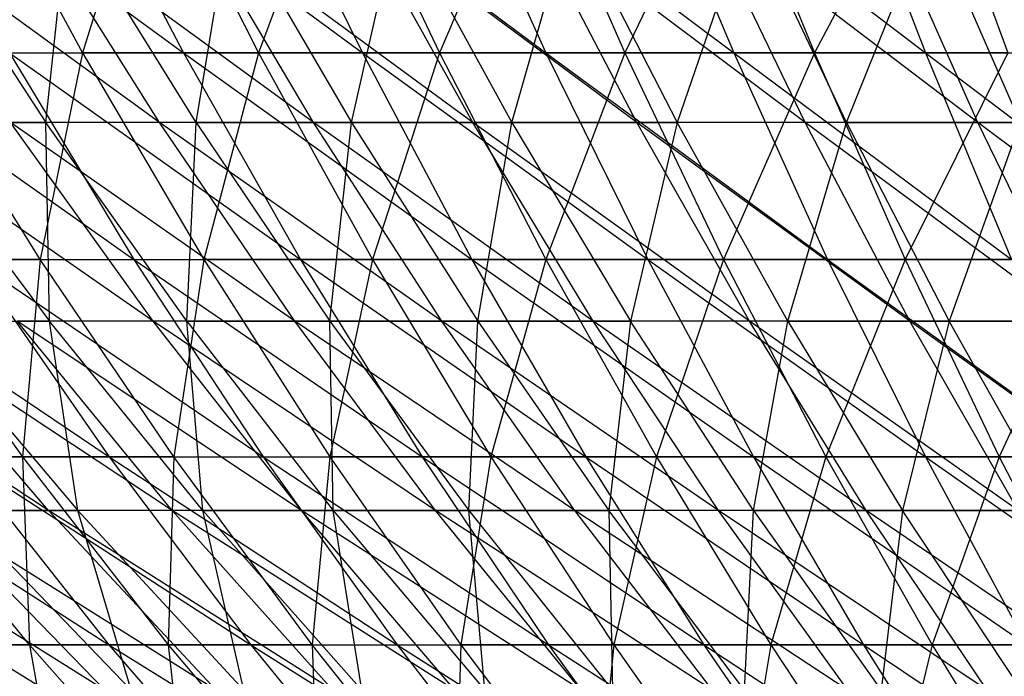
# Model space of a CAD drawing. Extents: x -125 to 125, y -143 to 0.
# Tile 57 of 256: x -25.2 to -16.81, y -130.16 to -124.57. Entities that reach past the tile are written whole.
import ezdxf

# ---------------------------------------------------------------- set-up
doc = ezdxf.new("R2010")
doc.units = 0
doc.header["$LTSCALE"] = 25.4
doc.layers.get('0').update_dxf_attribs({"linetype": 'CONTINUOUS'})

# ---------------------------------------------------------------- blocks, each defined once
blk = doc.blocks.new('NL2500027000_STL_3')
at = {"color": 0}
for p, q in [((-26.3039, -123.0214, 36.0071), (-23.8072, -124.8536, 35.6533)), ((-26.3039, -123.0214, 36.0071), (-23.8072, -124.8536, 35.6533)), ((-25.6571, -123.0214, -36.4708), (-24.6673, -124.8536, -35.0637)), ((-25.6571, -123.0214, -36.4708), (-24.6673, -124.8536, -35.0637)), ((-24.7626, -123.0214, 37.084), (-22.283, -124.8536, 36.6252)), ((-24.7626, -123.0214, 37.084), (-22.283, -124.8536, 36.6252)), ((-24.7626, -123.0214, 37.084), (-23.8072, -124.8536, 35.6533)), ((-24.7626, -123.0214, 37.084), (-23.8072, -124.8536, 35.6533)), ((-24.0968, -123.0214, -37.52), (-24.6673, -124.8536, -35.0637)), ((-24.0968, -123.0214, -37.52), (-24.6673, -124.8536, -35.0637)), ((-24.0968, -123.0214, -37.52), (-23.1672, -124.8536, -36.0724)), ((-24.0968, -123.0214, -37.52), (-23.1672, -124.8536, -36.0724)), ((-23.1772, -123.0214, 38.0949), (-20.7192, -124.8536, 37.532)), ((-23.1772, -123.0214, 38.0949), (-20.7192, -124.8536, 37.532)), ((-23.1772, -123.0214, 38.0949), (-22.283, -124.8536, 36.6252)), ((-23.1772, -123.0214, 38.0949), (-22.283, -124.8536, 36.6252)), ((-22.4937, -123.0214, -38.5025), (-23.1672, -124.8536, -36.0724)), ((-22.4937, -123.0214, -38.5025), (-23.1672, -124.8536, -36.0724)), ((-22.4937, -123.0214, -38.5025), (-21.6259, -124.8536, -37.017)), ((-22.4937, -123.0214, -38.5025), (-21.6259, -124.8536, -37.017)), ((-20.8506, -123.0214, -39.4165), (-21.6259, -124.8536, -37.017)), ((-20.8506, -123.0214, -39.4165), (-21.6259, -124.8536, -37.017)), ((-21.5507, -123.0214, 39.0381), (-19.1186, -124.8536, 38.3721)), ((-21.5507, -123.0214, 39.0381), (-19.1186, -124.8536, 38.3721)), ((-21.5507, -123.0214, 39.0381), (-20.7192, -124.8536, 37.532)), ((-21.5507, -123.0214, 39.0381), (-20.7192, -124.8536, 37.532)), ((-20.8506, -123.0214, -39.4165), (-20.0462, -124.8536, -37.8958)), ((-20.8506, -123.0214, -39.4165), (-20.0462, -124.8536, -37.8958)), ((-19.1704, -123.0214, -40.2604), (-20.0462, -124.8536, -37.8958)), ((-19.1704, -123.0214, -40.2604), (-20.0462, -124.8536, -37.8958)), ((-19.8858, -123.0214, 39.9119), (-17.484, -124.8536, 39.144)), ((-19.8858, -123.0214, 39.9119), (-17.484, -124.8536, 39.144)), ((-19.8858, -123.0214, 39.9119), (-19.1186, -124.8536, 38.3721)), ((-19.8858, -123.0214, 39.9119), (-19.1186, -124.8536, 38.3721)), ((-19.1704, -123.0214, -40.2604), (-18.4308, -124.8536, -38.7072)), ((-19.1704, -123.0214, -40.2604), (-18.4308, -124.8536, -38.7072)), ((-17.4561, -123.0214, -41.0328), (-18.4308, -124.8536, -38.7072)), ((-17.4561, -123.0214, -41.0328), (-18.4308, -124.8536, -38.7072)), ((-18.1856, -123.0214, 40.7147), (-17.484, -124.8536, 39.144)), ((-18.1856, -123.0214, 40.7147), (-17.484, -124.8536, 39.144)), ((-17.4561, -123.0214, -41.0328), (-16.7826, -124.8536, -39.4497)), ((-17.4561, -123.0214, -41.0328), (-16.7826, -124.8536, -39.4497)), ((-24.0129, -125.4471, 29.599), (-26.4486, -123.6793, 29.8406)), ((-24.0129, -125.4471, 29.599), (-26.4486, -123.6793, 29.8406)), ((-26.1331, -123.6793, -30.1173), (-24.9795, -125.4471, -28.7879)), ((-26.1331, -123.6793, -30.1173), (-24.9795, -125.4471, -28.7879)), ((-22.6989, -125.4471, 30.6182), (-25.1218, -123.6793, 30.9659)), ((-22.6989, -125.4471, 30.6182), (-25.1218, -123.6793, 30.9659)), ((-24.0129, -125.4471, 29.599), (-25.1218, -123.6793, 30.9659)), ((-24.0129, -125.4471, 29.599), (-25.1218, -123.6793, 30.9659)), ((-24.9795, -125.4471, -28.7879), (-24.7945, -123.6793, -31.2286)), ((-24.9795, -125.4471, -28.7879), (-24.7945, -123.6793, -31.2286)), ((-23.7, -125.4471, -29.8501), (-24.7945, -123.6793, -31.2286)), ((-23.7, -125.4471, -29.8501), (-24.7945, -123.6793, -31.2286)), ((-21.3418, -125.4471, 31.5792), (-23.7472, -123.6793, 32.0322)), ((-21.3418, -125.4471, 31.5792), (-23.7472, -123.6793, 32.0322)), ((-22.6989, -125.4471, 30.6182), (-23.7472, -123.6793, 32.0322)), ((-22.6989, -125.4471, 30.6182), (-23.7472, -123.6793, 32.0322)), ((-23.7, -125.4471, -29.8501), (-23.4087, -123.6793, -32.2804)), ((-23.7, -125.4471, -29.8501), (-23.4087, -123.6793, -32.2804)), ((-23.4087, -123.6793, -32.2804), (-22.3754, -125.4471, -30.8554)), ((-23.4087, -123.6793, -32.2804), (-22.3754, -125.4471, -30.8554)), ((-22.3754, -125.4471, -30.8554), (-21.9784, -123.6793, -33.2707)), ((-22.3754, -125.4471, -30.8554), (-21.9784, -123.6793, -33.2707)), ((-19.944, -125.4471, 32.48), (-22.3274, -123.6793, 33.0375)), ((-19.944, -125.4471, 32.48), (-22.3274, -123.6793, 33.0375)), ((-21.3418, -125.4471, 31.5792), (-22.3274, -123.6793, 33.0375)), ((-21.3418, -125.4471, 31.5792), (-22.3274, -123.6793, 33.0375)), ((-21.9784, -123.6793, -33.2707), (-21.0082, -125.4471, -31.8021)), ((-21.9784, -123.6793, -33.2707), (-21.0082, -125.4471, -31.8021)), ((-21.0082, -125.4471, -31.8021), (-20.5062, -123.6793, -34.1977)), ((-21.0082, -125.4471, -31.8021), (-20.5062, -123.6793, -34.1977)), ((-18.5083, -125.4471, 33.3191), (-20.865, -123.6793, 33.98)), ((-18.5083, -125.4471, 33.3191), (-20.865, -123.6793, 33.98)), ((-19.944, -125.4471, 32.48), (-20.865, -123.6793, 33.98)), ((-19.944, -125.4471, 32.48), (-20.865, -123.6793, 33.98)), ((-20.5062, -123.6793, -34.1977), (-19.601, -125.4471, -32.6882)), ((-20.5062, -123.6793, -34.1977), (-19.601, -125.4471, -32.6882)), ((-18.995, -123.6793, -35.0597), (-19.601, -125.4471, -32.6882)), ((-18.995, -123.6793, -35.0597), (-19.601, -125.4471, -32.6882)), ((-17.0373, -125.4471, 34.0947), (-19.363, -123.6793, 34.8578)), ((-17.0373, -125.4471, 34.0947), (-19.363, -123.6793, 34.8578)), ((-18.5083, -125.4471, 33.3191), (-19.363, -123.6793, 34.8578)), ((-18.5083, -125.4471, 33.3191), (-19.363, -123.6793, 34.8578)), ((-18.1565, -125.4471, -33.512), (-18.995, -123.6793, -35.0597)), ((-18.1565, -125.4471, -33.512), (-18.995, -123.6793, -35.0597)), ((-18.1565, -125.4471, -33.512), (-17.4477, -123.6793, -35.8548)), ((-18.1565, -125.4471, -33.512), (-17.4477, -123.6793, -35.8548)), ((-17.0373, -125.4471, 34.0947), (-17.8241, -123.6793, 35.6692)), ((-17.0373, -125.4471, 34.0947), (-17.8241, -123.6793, 35.6692)), ((-17.4477, -123.6793, -35.8548), (-16.6775, -125.4471, -34.2721)), ((-17.4477, -123.6793, -35.8548), (-16.6775, -125.4471, -34.2721)), ((-26.726, -124.8536, 33.5211), (-24.2299, -126.6122, 33.168)), ((-26.726, -124.8536, 33.5211), (-24.2299, -126.6122, 33.168)), ((-25.0294, -126.6122, -32.569), (-26.1235, -124.8536, -33.9927)), ((-26.1235, -124.8536, -33.9927), (-24.6673, -124.8536, -35.0637)), ((-26.1235, -124.8536, -33.9927), (-24.6673, -124.8536, -35.0637)), ((-25.0294, -126.6122, -32.569), (-26.1235, -124.8536, -33.9927)), ((-25.2891, -124.8536, 34.6179), (-23.8072, -124.8536, 35.6533)), ((-25.2891, -124.8536, 34.6179), (-23.8072, -124.8536, 35.6533)), ((-25.2891, -124.8536, 34.6179), (-22.8101, -126.6122, 34.16)), ((-25.2891, -124.8536, 34.6179), (-22.8101, -126.6122, 34.16)), ((-25.2891, -124.8536, 34.6179), (-24.2299, -126.6122, 33.168)), ((-25.2891, -124.8536, 34.6179), (-24.2299, -126.6122, 33.168)), ((-24.6673, -124.8536, -35.0637), (-25.0294, -126.6122, -32.569)), ((-24.6673, -124.8536, -35.0637), (-25.0294, -126.6122, -32.569)), ((-23.1672, -124.8536, -36.0724), (-24.6673, -124.8536, -35.0637)), ((-24.6673, -124.8536, -35.0637), (-23.6341, -126.6122, -33.5952)), ((-24.6673, -124.8536, -35.0637), (-23.6341, -126.6122, -33.5952)), ((-23.1672, -124.8536, -36.0724), (-24.6673, -124.8536, -35.0637)), ((-23.8072, -124.8536, 35.6533), (-22.283, -124.8536, 36.6252)), ((-23.8072, -124.8536, 35.6533), (-22.283, -124.8536, 36.6252)), ((-23.8072, -124.8536, 35.6533), (-21.3498, -126.6122, 35.0912)), ((-23.8072, -124.8536, 35.6533), (-21.3498, -126.6122, 35.0912)), ((-23.8072, -124.8536, 35.6533), (-22.8101, -126.6122, 34.16)), ((-23.8072, -124.8536, 35.6533), (-22.8101, -126.6122, 34.16)), ((-23.1672, -124.8536, -36.0724), (-23.6341, -126.6122, -33.5952)), ((-23.1672, -124.8536, -36.0724), (-23.6341, -126.6122, -33.5952)), ((-21.6259, -124.8536, -37.017), (-23.1672, -124.8536, -36.0724)), ((-23.1672, -124.8536, -36.0724), (-22.1969, -126.6122, -34.5616)), ((-23.1672, -124.8536, -36.0724), (-22.1969, -126.6122, -34.5616)), ((-21.6259, -124.8536, -37.017), (-23.1672, -124.8536, -36.0724)), ((-22.283, -124.8536, 36.6252), (-20.7192, -124.8536, 37.532)), ((-22.283, -124.8536, 36.6252), (-20.7192, -124.8536, 37.532)), ((-22.283, -124.8536, 36.6252), (-19.8515, -126.6122, 35.9601)), ((-22.283, -124.8536, 36.6252), (-19.8515, -126.6122, 35.9601)), ((-22.283, -124.8536, 36.6252), (-21.3498, -126.6122, 35.0912)), ((-22.283, -124.8536, 36.6252), (-21.3498, -126.6122, 35.0912)), ((-21.6259, -124.8536, -37.017), (-22.1969, -126.6122, -34.5616)), ((-21.6259, -124.8536, -37.017), (-22.1969, -126.6122, -34.5616)), ((-20.0462, -124.8536, -37.8958), (-21.6259, -124.8536, -37.017)), ((-21.6259, -124.8536, -37.017), (-20.7201, -126.6122, -35.4666)), ((-21.6259, -124.8536, -37.017), (-20.7201, -126.6122, -35.4666)), ((-20.0462, -124.8536, -37.8958), (-21.6259, -124.8536, -37.017)), ((-20.0462, -124.8536, -37.8958), (-20.7201, -126.6122, -35.4666)), ((-20.0462, -124.8536, -37.8958), (-20.7201, -126.6122, -35.4666)), ((-20.7192, -124.8536, 37.532), (-19.1186, -124.8536, 38.3721)), ((-20.7192, -124.8536, 37.532), (-19.1186, -124.8536, 38.3721)), ((-20.7192, -124.8536, 37.532), (-18.3179, -126.6122, 36.765)), ((-20.7192, -124.8536, 37.532), (-18.3179, -126.6122, 36.765)), ((-20.7192, -124.8536, 37.532), (-19.8515, -126.6122, 35.9601)), ((-20.7192, -124.8536, 37.532), (-19.8515, -126.6122, 35.9601)), ((-18.4308, -124.8536, -38.7072), (-20.0462, -124.8536, -37.8958)), ((-20.0462, -124.8536, -37.8958), (-19.2066, -126.6122, -36.3086)), ((-20.0462, -124.8536, -37.8958), (-19.2066, -126.6122, -36.3086)), ((-18.4308, -124.8536, -38.7072), (-20.0462, -124.8536, -37.8958)), ((-18.4308, -124.8536, -38.7072), (-19.2066, -126.6122, -36.3086)), ((-18.4308, -124.8536, -38.7072), (-19.2066, -126.6122, -36.3086)), ((-19.1186, -124.8536, 38.3721), (-17.484, -124.8536, 39.144)), ((-19.1186, -124.8536, 38.3721), (-17.484, -124.8536, 39.144)), ((-19.1186, -124.8536, 38.3721), (-16.7517, -126.6122, 37.5045)), ((-19.1186, -124.8536, 38.3721), (-16.7517, -126.6122, 37.5045)), ((-19.1186, -124.8536, 38.3721), (-18.3179, -126.6122, 36.765)), ((-19.1186, -124.8536, 38.3721), (-18.3179, -126.6122, 36.765)), ((-16.7826, -124.8536, -39.4497), (-18.4308, -124.8536, -38.7072)), ((-18.4308, -124.8536, -38.7072), (-17.6588, -126.6122, -37.086)), ((-18.4308, -124.8536, -38.7072), (-17.6588, -126.6122, -37.086)), ((-16.7826, -124.8536, -39.4497), (-18.4308, -124.8536, -38.7072)), ((-16.7826, -124.8536, -39.4497), (-17.6588, -126.6122, -37.086)), ((-16.7826, -124.8536, -39.4497), (-17.6588, -126.6122, -37.086)), ((-17.484, -124.8536, 39.144), (-15.8183, -124.8536, 39.8462)), ((-17.484, -124.8536, 39.144), (-15.8183, -124.8536, 39.8462)), ((-17.484, -124.8536, 39.144), (-15.1557, -126.6122, 38.1774)), ((-17.484, -124.8536, 39.144), (-15.1557, -126.6122, 38.1774)), ((-17.484, -124.8536, 39.144), (-16.7517, -126.6122, 37.5045)), ((-17.484, -124.8536, 39.144), (-16.7517, -126.6122, 37.5045)), ((-24.0651, -127.1389, 27.1514), (-26.5012, -125.4471, 27.3935)), ((-24.0651, -127.1389, 27.1514), (-26.5012, -125.4471, 27.3935)), ((-26.2114, -125.4471, -27.6709), (-24.9795, -125.4471, -28.7879)), ((-26.2114, -125.4471, -27.6709), (-24.9795, -125.4471, -28.7879)), ((-26.2114, -125.4471, -27.6709), (-24.9506, -127.1389, -26.3399)), ((-26.2114, -125.4471, -27.6709), (-24.9506, -127.1389, -26.3399)), ((-24.0129, -125.4471, 29.599), (-25.2811, -125.4471, 28.5234)), ((-24.0129, -125.4471, 29.599), (-25.2811, -125.4471, 28.5234)), ((-22.8578, -127.1389, 28.1752), (-25.2811, -125.4471, 28.5234)), ((-22.8578, -127.1389, 28.1752), (-25.2811, -125.4471, 28.5234)), ((-24.0651, -127.1389, 27.1514), (-25.2811, -125.4471, 28.5234)), ((-24.0651, -127.1389, 27.1514), (-25.2811, -125.4471, 28.5234)), ((-24.9506, -127.1389, -26.3399), (-24.9795, -125.4471, -28.7879)), ((-23.778, -127.1389, -27.4032), (-24.9795, -125.4471, -28.7879)), ((-24.9506, -127.1389, -26.3399), (-24.9795, -125.4471, -28.7879)), ((-23.778, -127.1389, -27.4032), (-24.9795, -125.4471, -28.7879)), ((-23.7, -125.4471, -29.8501), (-24.9795, -125.4471, -28.7879)), ((-23.7, -125.4471, -29.8501), (-24.9795, -125.4471, -28.7879)), ((-22.6989, -125.4471, 30.6182), (-24.0129, -125.4471, 29.599)), ((-22.6989, -125.4471, 30.6182), (-24.0129, -125.4471, 29.599)), ((-21.6071, -127.1389, 29.1455), (-24.0129, -125.4471, 29.599)), ((-21.6071, -127.1389, 29.1455), (-24.0129, -125.4471, 29.599)), ((-22.8578, -127.1389, 28.1752), (-24.0129, -125.4471, 29.599)), ((-22.8578, -127.1389, 28.1752), (-24.0129, -125.4471, 29.599)), ((-23.778, -127.1389, -27.4032), (-23.7, -125.4471, -29.8501)), ((-23.778, -127.1389, -27.4032), (-23.7, -125.4471, -29.8501)), ((-23.7, -125.4471, -29.8501), (-22.3754, -125.4471, -30.8554)), ((-23.7, -125.4471, -29.8501), (-22.3754, -125.4471, -30.8554)), ((-23.7, -125.4471, -29.8501), (-22.56, -127.1389, -28.4143)), ((-23.7, -125.4471, -29.8501), (-22.56, -127.1389, -28.4143)), ((-21.3418, -125.4471, 31.5792), (-22.6989, -125.4471, 30.6182)), ((-21.3418, -125.4471, 31.5792), (-22.6989, -125.4471, 30.6182)), ((-20.3152, -127.1389, 30.0602), (-22.6989, -125.4471, 30.6182)), ((-20.3152, -127.1389, 30.0602), (-22.6989, -125.4471, 30.6182)), ((-21.6071, -127.1389, 29.1455), (-22.6989, -125.4471, 30.6182)), ((-21.6071, -127.1389, 29.1455), (-22.6989, -125.4471, 30.6182)), ((-22.56, -127.1389, -28.4143), (-22.3754, -125.4471, -30.8554)), ((-22.56, -127.1389, -28.4143), (-22.3754, -125.4471, -30.8554)), ((-22.3754, -125.4471, -30.8554), (-21.0082, -125.4471, -31.8021)), ((-22.3754, -125.4471, -30.8554), (-21.0082, -125.4471, -31.8021)), ((-22.3754, -125.4471, -30.8554), (-21.2991, -127.1389, -29.3713)), ((-22.3754, -125.4471, -30.8554), (-21.2991, -127.1389, -29.3713)), ((-19.944, -125.4471, 32.48), (-21.3418, -125.4471, 31.5792)), ((-19.944, -125.4471, 32.48), (-21.3418, -125.4471, 31.5792)), ((-18.9847, -127.1389, 30.9177), (-21.3418, -125.4471, 31.5792)), ((-18.9847, -127.1389, 30.9177), (-21.3418, -125.4471, 31.5792)), ((-20.3152, -127.1389, 30.0602), (-21.3418, -125.4471, 31.5792)), ((-20.3152, -127.1389, 30.0602), (-21.3418, -125.4471, 31.5792)), ((-21.2991, -127.1389, -29.3713), (-21.0082, -125.4471, -31.8021)), ((-21.2991, -127.1389, -29.3713), (-21.0082, -125.4471, -31.8021)), ((-21.0082, -125.4471, -31.8021), (-19.601, -125.4471, -32.6882)), ((-21.0082, -125.4471, -31.8021), (-19.601, -125.4471, -32.6882)), ((-21.0082, -125.4471, -31.8021), (-19.9977, -127.1389, -30.2724)), ((-21.0082, -125.4471, -31.8021), (-19.9977, -127.1389, -30.2724)), ((-19.601, -125.4471, -32.6882), (-19.9977, -127.1389, -30.2724)), ((-19.601, -125.4471, -32.6882), (-19.9977, -127.1389, -30.2724)), ((-18.5083, -125.4471, 33.3191), (-19.944, -125.4471, 32.48)), ((-18.5083, -125.4471, 33.3191), (-19.944, -125.4471, 32.48)), ((-17.618, -127.1389, 31.7164), (-19.944, -125.4471, 32.48)), ((-17.618, -127.1389, 31.7164), (-19.944, -125.4471, 32.48)), ((-18.9847, -127.1389, 30.9177), (-19.944, -125.4471, 32.48)), ((-18.9847, -127.1389, 30.9177), (-19.944, -125.4471, 32.48)), ((-18.6582, -127.1389, -31.1159), (-19.601, -125.4471, -32.6882)), ((-18.6582, -127.1389, -31.1159), (-19.601, -125.4471, -32.6882)), ((-18.1565, -125.4471, -33.512), (-19.601, -125.4471, -32.6882)), ((-18.1565, -125.4471, -33.512), (-19.601, -125.4471, -32.6882)), ((-18.6582, -127.1389, -31.1159), (-18.1565, -125.4471, -33.512)), ((-18.6582, -127.1389, -31.1159), (-18.1565, -125.4471, -33.512)), ((-17.0373, -125.4471, 34.0947), (-18.5083, -125.4471, 33.3191)), ((-17.0373, -125.4471, 34.0947), (-18.5083, -125.4471, 33.3191)), ((-16.2178, -127.1389, 32.4547), (-18.5083, -125.4471, 33.3191)), ((-16.2178, -127.1389, 32.4547), (-18.5083, -125.4471, 33.3191)), ((-17.618, -127.1389, 31.7164), (-18.5083, -125.4471, 33.3191)), ((-17.618, -127.1389, 31.7164), (-18.5083, -125.4471, 33.3191)), ((-18.1565, -125.4471, -33.512), (-16.6775, -125.4471, -34.2721)), ((-18.1565, -125.4471, -33.512), (-16.6775, -125.4471, -34.2721)), ((-18.1565, -125.4471, -33.512), (-17.2832, -127.1389, -31.9001)), ((-18.1565, -125.4471, -33.512), (-17.2832, -127.1389, -31.9001)), ((-16.6775, -125.4471, -34.2721), (-17.2832, -127.1389, -31.9001)), ((-16.6775, -125.4471, -34.2721), (-17.2832, -127.1389, -31.9001)), ((-15.5339, -125.4471, 34.8054), (-17.0373, -125.4471, 34.0947)), ((-15.5339, -125.4471, 34.8054), (-17.0373, -125.4471, 34.0947)), ((-14.7867, -127.1389, 33.1312), (-17.0373, -125.4471, 34.0947)), ((-14.7867, -127.1389, 33.1312), (-17.0373, -125.4471, 34.0947)), ((-16.2178, -127.1389, 32.4547), (-17.0373, -125.4471, 34.0947)), ((-16.2178, -127.1389, 32.4547), (-17.0373, -125.4471, 34.0947)), ((-26.9378, -126.6122, 31.0091), (-24.4423, -128.294, 30.6568)), ((-26.9378, -126.6122, 31.0091), (-24.4423, -128.294, 30.6568)), ((-26.3801, -126.6122, -31.4849), (-25.1807, -128.294, -30.0533)), ((-25.0294, -126.6122, -32.569), (-26.3801, -126.6122, -31.4849)), ((-25.0294, -126.6122, -32.569), (-26.3801, -126.6122, -31.4849)), ((-26.3801, -126.6122, -31.4849), (-25.1807, -128.294, -30.0533)), ((-25.6066, -126.6122, 32.1171), (-24.2299, -126.6122, 33.168)), ((-25.6066, -126.6122, 32.1171), (-24.2299, -126.6122, 33.168)), ((-25.6066, -126.6122, 32.1171), (-23.1282, -128.294, 31.6599)), ((-25.6066, -126.6122, 32.1171), (-23.1282, -128.294, 31.6599)), ((-25.6066, -126.6122, 32.1171), (-24.4423, -128.294, 30.6568)), ((-25.6066, -126.6122, 32.1171), (-24.4423, -128.294, 30.6568)), ((-25.0294, -126.6122, -32.569), (-25.1807, -128.294, -30.0533)), ((-25.0294, -126.6122, -32.569), (-25.1807, -128.294, -30.0533)), ((-23.8913, -128.294, -31.0881), (-25.0294, -126.6122, -32.569)), ((-25.0294, -126.6122, -32.569), (-23.6341, -126.6122, -33.5952)), ((-25.0294, -126.6122, -32.569), (-23.6341, -126.6122, -33.5952)), ((-23.8913, -128.294, -31.0881), (-25.0294, -126.6122, -32.569)), ((-24.2299, -126.6122, 33.168), (-22.8101, -126.6122, 34.16)), ((-24.2299, -126.6122, 33.168), (-22.8101, -126.6122, 34.16)), ((-24.2299, -126.6122, 33.168), (-21.773, -128.294, 32.6068)), ((-24.2299, -126.6122, 33.168), (-21.773, -128.294, 32.6068)), ((-24.2299, -126.6122, 33.168), (-23.1282, -128.294, 31.6599)), ((-24.2299, -126.6122, 33.168), (-23.1282, -128.294, 31.6599)), ((-23.6341, -126.6122, -33.5952), (-23.8913, -128.294, -31.0881)), ((-23.6341, -126.6122, -33.5952), (-23.8913, -128.294, -31.0881)), ((-22.1969, -126.6122, -34.5616), (-23.6341, -126.6122, -33.5952)), ((-23.6341, -126.6122, -33.5952), (-22.5595, -128.294, -32.0676)), ((-23.6341, -126.6122, -33.5952), (-22.5595, -128.294, -32.0676)), ((-22.1969, -126.6122, -34.5616), (-23.6341, -126.6122, -33.5952)), ((-22.8101, -126.6122, 34.16), (-21.3498, -126.6122, 35.0912)), ((-22.8101, -126.6122, 34.16), (-21.3498, -126.6122, 35.0912)), ((-22.8101, -126.6122, 34.16), (-20.379, -128.294, 33.4957)), ((-22.8101, -126.6122, 34.16), (-20.379, -128.294, 33.4957)), ((-22.8101, -126.6122, 34.16), (-21.773, -128.294, 32.6068)), ((-22.8101, -126.6122, 34.16), (-21.773, -128.294, 32.6068)), ((-22.1969, -126.6122, -34.5616), (-22.5595, -128.294, -32.0676)), ((-22.1969, -126.6122, -34.5616), (-22.5595, -128.294, -32.0676)), ((-20.7201, -126.6122, -35.4666), (-22.1969, -126.6122, -34.5616)), ((-22.1969, -126.6122, -34.5616), (-21.1876, -128.294, -32.9902)), ((-22.1969, -126.6122, -34.5616), (-21.1876, -128.294, -32.9902)), ((-20.7201, -126.6122, -35.4666), (-22.1969, -126.6122, -34.5616)), ((-21.3498, -126.6122, 35.0912), (-19.8515, -126.6122, 35.9601)), ((-21.3498, -126.6122, 35.0912), (-19.8515, -126.6122, 35.9601)), ((-21.3498, -126.6122, 35.0912), (-18.9488, -128.294, 34.325)), ((-21.3498, -126.6122, 35.0912), (-18.9488, -128.294, 34.325)), ((-21.3498, -126.6122, 35.0912), (-20.379, -128.294, 33.4957)), ((-21.3498, -126.6122, 35.0912), (-20.379, -128.294, 33.4957)), ((-20.7201, -126.6122, -35.4666), (-21.1876, -128.294, -32.9902)), ((-20.7201, -126.6122, -35.4666), (-21.1876, -128.294, -32.9902)), ((-19.2066, -126.6122, -36.3086), (-20.7201, -126.6122, -35.4666)), ((-20.7201, -126.6122, -35.4666), (-19.778, -128.294, -33.854)), ((-20.7201, -126.6122, -35.4666), (-19.778, -128.294, -33.854)), ((-19.2066, -126.6122, -36.3086), (-20.7201, -126.6122, -35.4666)), ((-19.8515, -126.6122, 35.9601), (-18.3179, -126.6122, 36.765)), ((-19.8515, -126.6122, 35.9601), (-18.3179, -126.6122, 36.765)), ((-19.8515, -126.6122, 35.9601), (-17.485, -128.294, 35.0933)), ((-19.8515, -126.6122, 35.9601), (-17.485, -128.294, 35.0933)), ((-19.8515, -126.6122, 35.9601), (-18.9488, -128.294, 34.325)), ((-19.8515, -126.6122, 35.9601), (-18.9488, -128.294, 34.325)), ((-19.2066, -126.6122, -36.3086), (-19.778, -128.294, -33.854)), ((-19.2066, -126.6122, -36.3086), (-19.778, -128.294, -33.854)), ((-17.6588, -126.6122, -37.086), (-19.2066, -126.6122, -36.3086)), ((-19.2066, -126.6122, -36.3086), (-18.3333, -128.294, -34.6577)), ((-19.2066, -126.6122, -36.3086), (-18.3333, -128.294, -34.6577)), ((-17.6588, -126.6122, -37.086), (-19.2066, -126.6122, -36.3086)), ((-17.6588, -126.6122, -37.086), (-18.3333, -128.294, -34.6577)), ((-17.6588, -126.6122, -37.086), (-18.3333, -128.294, -34.6577)), ((-18.3179, -126.6122, 36.765), (-16.7517, -126.6122, 37.5045)), ((-18.3179, -126.6122, 36.765), (-16.7517, -126.6122, 37.5045)), ((-18.3179, -126.6122, 36.765), (-15.99, -128.294, 35.7992)), ((-18.3179, -126.6122, 36.765), (-15.99, -128.294, 35.7992)), ((-18.3179, -126.6122, 36.765), (-17.485, -128.294, 35.0933)), ((-18.3179, -126.6122, 36.765), (-17.485, -128.294, 35.0933)), ((-16.0797, -126.6122, -37.7975), (-17.6588, -126.6122, -37.086)), ((-17.6588, -126.6122, -37.086), (-16.8559, -128.294, -35.3998)), ((-17.6588, -126.6122, -37.086), (-16.8559, -128.294, -35.3998)), ((-16.0797, -126.6122, -37.7975), (-17.6588, -126.6122, -37.086)), ((-16.0797, -126.6122, -37.7975), (-16.8559, -128.294, -35.3998)), ((-16.0797, -126.6122, -37.7975), (-16.8559, -128.294, -35.3998)), ((-24.9582, -128.7517, 23.6418), (-27.4032, -127.1389, 23.778)), ((-24.9582, -128.7517, 23.6418), (-27.4032, -127.1389, 23.778)), ((-23.9032, -128.7517, 24.708), (-26.3399, -127.1389, 24.9506)), ((-23.9032, -128.7517, 24.708), (-26.3399, -127.1389, 24.9506)), ((-24.9582, -128.7517, 23.6418), (-26.3399, -127.1389, 24.9506)), ((-24.9582, -128.7517, 23.6418), (-26.3399, -127.1389, 24.9506)), ((-26.0758, -127.1389, -25.2265), (-24.9506, -127.1389, -26.3399)), ((-26.0758, -127.1389, -25.2265), (-24.9506, -127.1389, -26.3399)), ((-26.0758, -127.1389, -25.2265), (-24.708, -128.7517, -23.9032)), ((-26.0758, -127.1389, -25.2265), (-24.708, -128.7517, -23.9032)), ((-24.0651, -127.1389, 27.1514), (-25.2265, -127.1389, 26.0758)), ((-24.0651, -127.1389, 27.1514), (-25.2265, -127.1389, 26.0758)), ((-22.8027, -128.7517, 25.7271), (-25.2265, -127.1389, 26.0758)), ((-22.8027, -128.7517, 25.7271), (-25.2265, -127.1389, 26.0758)), ((-23.9032, -128.7517, 24.708), (-25.2265, -127.1389, 26.0758)), ((-23.9032, -128.7517, 24.708), (-25.2265, -127.1389, 26.0758)), ((-24.708, -128.7517, -23.9032), (-24.9506, -127.1389, -26.3399)), ((-23.6418, -128.7517, -24.9582), (-24.9506, -127.1389, -26.3399)), ((-24.708, -128.7517, -23.9032), (-24.9506, -127.1389, -26.3399)), ((-23.6418, -128.7517, -24.9582), (-24.9506, -127.1389, -26.3399)), ((-23.778, -127.1389, -27.4032), (-24.9506, -127.1389, -26.3399)), ((-23.778, -127.1389, -27.4032), (-24.9506, -127.1389, -26.3399)), ((-22.8578, -127.1389, 28.1752), (-24.0651, -127.1389, 27.1514)), ((-22.8578, -127.1389, 28.1752), (-24.0651, -127.1389, 27.1514)), ((-21.6588, -128.7517, 26.6973), (-24.0651, -127.1389, 27.1514)), ((-21.6588, -128.7517, 26.6973), (-24.0651, -127.1389, 27.1514)), ((-22.8027, -128.7517, 25.7271), (-24.0651, -127.1389, 27.1514)), ((-22.8027, -128.7517, 25.7271), (-24.0651, -127.1389, 27.1514)), ((-23.6418, -128.7517, -24.9582), (-23.778, -127.1389, -27.4032)), ((-23.778, -127.1389, -27.4032), (-22.56, -127.1389, -28.4143)), ((-23.778, -127.1389, -27.4032), (-22.56, -127.1389, -28.4143)), ((-23.778, -127.1389, -27.4032), (-22.5307, -128.7517, -25.9657)), ((-23.778, -127.1389, -27.4032), (-22.5307, -128.7517, -25.9657)), ((-23.6418, -128.7517, -24.9582), (-23.778, -127.1389, -27.4032)), ((-21.6071, -127.1389, 29.1455), (-22.8578, -127.1389, 28.1752)), ((-21.6071, -127.1389, 29.1455), (-22.8578, -127.1389, 28.1752)), ((-20.4737, -128.7517, 27.6166), (-22.8578, -127.1389, 28.1752)), ((-20.4737, -128.7517, 27.6166), (-22.8578, -127.1389, 28.1752)), ((-21.6588, -128.7517, 26.6973), (-22.8578, -127.1389, 28.1752)), ((-21.6588, -128.7517, 26.6973), (-22.8578, -127.1389, 28.1752)), ((-22.5307, -128.7517, -25.9657), (-22.56, -127.1389, -28.4143)), ((-22.56, -127.1389, -28.4143), (-21.2991, -127.1389, -29.3713)), ((-22.56, -127.1389, -28.4143), (-21.2991, -127.1389, -29.3713)), ((-22.56, -127.1389, -28.4143), (-21.3766, -128.7517, -26.9237)), ((-22.56, -127.1389, -28.4143), (-21.3766, -128.7517, -26.9237)), ((-22.5307, -128.7517, -25.9657), (-22.56, -127.1389, -28.4143)), ((-20.3152, -127.1389, 30.0602), (-21.6071, -127.1389, 29.1455)), ((-20.3152, -127.1389, 30.0602), (-21.6071, -127.1389, 29.1455)), ((-19.2496, -128.7517, 28.4834), (-21.6071, -127.1389, 29.1455)), ((-19.2496, -128.7517, 28.4834), (-21.6071, -127.1389, 29.1455)), ((-20.4737, -128.7517, 27.6166), (-21.6071, -127.1389, 29.1455)), ((-20.4737, -128.7517, 27.6166), (-21.6071, -127.1389, 29.1455)), ((-21.3766, -128.7517, -26.9237), (-21.2991, -127.1389, -29.3713)), ((-21.3766, -128.7517, -26.9237), (-21.2991, -127.1389, -29.3713)), ((-21.2991, -127.1389, -29.3713), (-19.9977, -127.1389, -30.2724)), ((-21.2991, -127.1389, -29.3713), (-19.9977, -127.1389, -30.2724)), ((-21.2991, -127.1389, -29.3713), (-20.1819, -128.7517, -27.8306)), ((-21.2991, -127.1389, -29.3713), (-20.1819, -128.7517, -27.8306)), ((-18.9847, -127.1389, 30.9177), (-20.3152, -127.1389, 30.0602)), ((-18.9847, -127.1389, 30.9177), (-20.3152, -127.1389, 30.0602)), ((-17.9888, -128.7517, 29.2959), (-20.3152, -127.1389, 30.0602)), ((-17.9888, -128.7517, 29.2959), (-20.3152, -127.1389, 30.0602)), ((-19.2496, -128.7517, 28.4834), (-20.3152, -127.1389, 30.0602)), ((-19.2496, -128.7517, 28.4834), (-20.3152, -127.1389, 30.0602)), ((-19.9977, -127.1389, -30.2724), (-20.1819, -128.7517, -27.8306)), ((-19.9977, -127.1389, -30.2724), (-20.1819, -128.7517, -27.8306)), ((-18.9487, -128.7517, -28.6844), (-19.9977, -127.1389, -30.2724)), ((-18.9487, -128.7517, -28.6844), (-19.9977, -127.1389, -30.2724)), ((-18.6582, -127.1389, -31.1159), (-19.9977, -127.1389, -30.2724)), ((-18.6582, -127.1389, -31.1159), (-19.9977, -127.1389, -30.2724)), ((-17.618, -127.1389, 31.7164), (-18.9847, -127.1389, 30.9177)), ((-17.618, -127.1389, 31.7164), (-18.9847, -127.1389, 30.9177)), ((-16.6938, -128.7517, 30.0527), (-18.9847, -127.1389, 30.9177)), ((-16.6938, -128.7517, 30.0527), (-18.9847, -127.1389, 30.9177)), ((-17.9888, -128.7517, 29.2959), (-18.9847, -127.1389, 30.9177)), ((-17.9888, -128.7517, 29.2959), (-18.9847, -127.1389, 30.9177)), ((-18.9487, -128.7517, -28.6844), (-18.6582, -127.1389, -31.1159)), ((-18.9487, -128.7517, -28.6844), (-18.6582, -127.1389, -31.1159)), ((-18.6582, -127.1389, -31.1159), (-17.2832, -127.1389, -31.9001)), ((-18.6582, -127.1389, -31.1159), (-17.2832, -127.1389, -31.9001)), ((-18.6582, -127.1389, -31.1159), (-17.6795, -128.7517, -29.4836)), ((-18.6582, -127.1389, -31.1159), (-17.6795, -128.7517, -29.4836)), ((-17.2832, -127.1389, -31.9001), (-17.6795, -128.7517, -29.4836)), ((-17.2832, -127.1389, -31.9001), (-17.6795, -128.7517, -29.4836)), ((-16.2178, -127.1389, 32.4547), (-17.618, -127.1389, 31.7164)), ((-16.2178, -127.1389, 32.4547), (-17.618, -127.1389, 31.7164)), ((-15.3671, -128.7517, 30.7522), (-17.618, -127.1389, 31.7164)), ((-15.3671, -128.7517, 30.7522), (-17.618, -127.1389, 31.7164)), ((-16.6938, -128.7517, 30.0527), (-17.618, -127.1389, 31.7164)), ((-16.6938, -128.7517, 30.0527), (-17.618, -127.1389, 31.7164)), ((-16.3766, -128.7517, -30.2267), (-17.2832, -127.1389, -31.9001)), ((-17.2832, -127.1389, -31.9001), (-15.8753, -127.1389, -32.6236)), ((-17.2832, -127.1389, -31.9001), (-15.8753, -127.1389, -32.6236)), ((-16.3766, -128.7517, -30.2267), (-17.2832, -127.1389, -31.9001)), ((-26.9379, -128.294, 28.4889), (-24.443, -129.8962, 28.1373)), ((-26.9379, -128.294, 28.4889), (-24.443, -129.8962, 28.1373)), ((-25.1807, -128.294, -30.0533), (-26.4252, -128.294, -28.965)), ((-25.1807, -128.294, -30.0533), (-26.4252, -128.294, -28.965)), ((-25.1201, -129.8962, -27.5345), (-26.4252, -128.294, -28.965)), ((-25.1201, -129.8962, -27.5345), (-26.4252, -128.294, -28.965)), ((-25.713, -128.294, 29.5991), (-24.4423, -128.294, 30.6568)), ((-25.713, -128.294, 29.5991), (-24.4423, -128.294, 30.6568)), ((-25.713, -128.294, 29.5991), (-23.2351, -129.8962, 29.1427)), ((-25.713, -128.294, 29.5991), (-23.2351, -129.8962, 29.1427)), ((-25.713, -128.294, 29.5991), (-24.443, -129.8962, 28.1373)), ((-25.713, -128.294, 29.5991), (-24.443, -129.8962, 28.1373)), ((-25.1807, -128.294, -30.0533), (-25.1201, -129.8962, -27.5345)), ((-25.1807, -128.294, -30.0533), (-25.1201, -129.8962, -27.5345)), ((-25.1807, -128.294, -30.0533), (-23.937, -129.8962, -28.569)), ((-23.8913, -128.294, -31.0881), (-25.1807, -128.294, -30.0533)), ((-23.8913, -128.294, -31.0881), (-25.1807, -128.294, -30.0533)), ((-25.1807, -128.294, -30.0533), (-23.937, -129.8962, -28.569)), ((-24.4423, -128.294, 30.6568), (-23.1282, -128.294, 31.6599)), ((-24.4423, -128.294, 30.6568), (-23.1282, -128.294, 31.6599)), ((-24.4423, -128.294, 30.6568), (-21.9859, -129.8962, 30.0963)), ((-24.4423, -128.294, 30.6568), (-21.9859, -129.8962, 30.0963)), ((-24.4423, -128.294, 30.6568), (-23.2351, -129.8962, 29.1427)), ((-24.4423, -128.294, 30.6568), (-23.2351, -129.8962, 29.1427)), ((-23.8913, -128.294, -31.0881), (-23.937, -129.8962, -28.569)), ((-23.8913, -128.294, -31.0881), (-23.937, -129.8962, -28.569)), ((-22.7114, -129.8962, -29.5527), (-23.8913, -128.294, -31.0881)), ((-23.8913, -128.294, -31.0881), (-22.5595, -128.294, -32.0676)), ((-23.8913, -128.294, -31.0881), (-22.5595, -128.294, -32.0676)), ((-22.7114, -129.8962, -29.5527), (-23.8913, -128.294, -31.0881)), ((-23.1282, -128.294, 31.6599), (-21.773, -128.294, 32.6068)), ((-23.1282, -128.294, 31.6599), (-21.773, -128.294, 32.6068)), ((-23.1282, -128.294, 31.6599), (-20.6976, -129.8962, 30.9964)), ((-23.1282, -128.294, 31.6599), (-20.6976, -129.8962, 30.9964)), ((-23.1282, -128.294, 31.6599), (-21.9859, -129.8962, 30.0963)), ((-23.1282, -128.294, 31.6599), (-21.9859, -129.8962, 30.0963)), ((-22.5595, -128.294, -32.0676), (-22.7114, -129.8962, -29.5527)), ((-22.5595, -128.294, -32.0676), (-22.7114, -129.8962, -29.5527)), ((-21.1876, -128.294, -32.9902), (-22.5595, -128.294, -32.0676)), ((-22.5595, -128.294, -32.0676), (-21.4453, -129.8962, -30.4839)), ((-22.5595, -128.294, -32.0676), (-21.4453, -129.8962, -30.4839)), ((-21.1876, -128.294, -32.9902), (-22.5595, -128.294, -32.0676)), ((-21.773, -128.294, 32.6068), (-20.379, -128.294, 33.4957)), ((-21.773, -128.294, 32.6068), (-20.379, -128.294, 33.4957)), ((-21.773, -128.294, 32.6068), (-19.3725, -129.8962, 31.8414)), ((-21.773, -128.294, 32.6068), (-19.3725, -129.8962, 31.8414)), ((-21.773, -128.294, 32.6068), (-20.6976, -129.8962, 30.9964)), ((-21.773, -128.294, 32.6068), (-20.6976, -129.8962, 30.9964)), ((-21.1876, -128.294, -32.9902), (-21.4453, -129.8962, -30.4839)), ((-21.1876, -128.294, -32.9902), (-21.4453, -129.8962, -30.4839)), ((-19.778, -128.294, -33.854), (-21.1876, -128.294, -32.9902)), ((-21.1876, -128.294, -32.9902), (-20.1412, -129.8962, -31.3608)), ((-21.1876, -128.294, -32.9902), (-20.1412, -129.8962, -31.3608)), ((-19.778, -128.294, -33.854), (-21.1876, -128.294, -32.9902)), ((-20.379, -128.294, 33.4957), (-18.9488, -128.294, 34.325)), ((-20.379, -128.294, 33.4957), (-18.9488, -128.294, 34.325)), ((-20.379, -128.294, 33.4957), (-18.013, -129.8962, 32.6297)), ((-20.379, -128.294, 33.4957), (-18.013, -129.8962, 32.6297)), ((-20.379, -128.294, 33.4957), (-19.3725, -129.8962, 31.8414)), ((-20.379, -128.294, 33.4957), (-19.3725, -129.8962, 31.8414)), ((-19.778, -128.294, -33.854), (-20.1412, -129.8962, -31.3608)), ((-19.778, -128.294, -33.854), (-20.1412, -129.8962, -31.3608)), ((-18.3333, -128.294, -34.6577), (-19.778, -128.294, -33.854)), ((-19.778, -128.294, -33.854), (-18.8012, -129.8962, -32.182)), ((-19.778, -128.294, -33.854), (-18.8012, -129.8962, -32.182)), ((-18.3333, -128.294, -34.6577), (-19.778, -128.294, -33.854)), ((-18.9488, -128.294, 34.325), (-17.485, -128.294, 35.0933)), ((-18.9488, -128.294, 34.325), (-17.485, -128.294, 35.0933)), ((-18.9488, -128.294, 34.325), (-16.6214, -129.8962, 33.3601)), ((-18.9488, -128.294, 34.325), (-16.6214, -129.8962, 33.3601)), ((-18.9488, -128.294, 34.325), (-18.013, -129.8962, 32.6297)), ((-18.9488, -128.294, 34.325), (-18.013, -129.8962, 32.6297)), ((-18.3333, -128.294, -34.6577), (-18.8012, -129.8962, -32.182)), ((-18.3333, -128.294, -34.6577), (-18.8012, -129.8962, -32.182)), ((-16.8559, -128.294, -35.3998), (-18.3333, -128.294, -34.6577)), ((-18.3333, -128.294, -34.6577), (-17.4278, -129.8962, -32.946)), ((-18.3333, -128.294, -34.6577), (-17.4278, -129.8962, -32.946)), ((-16.8559, -128.294, -35.3998), (-18.3333, -128.294, -34.6577)), ((-17.485, -128.294, 35.0933), (-15.99, -128.294, 35.7992)), ((-17.485, -128.294, 35.0933), (-15.99, -128.294, 35.7992)), ((-17.485, -128.294, 35.0933), (-15.2003, -129.8962, 34.0312)), ((-17.485, -128.294, 35.0933), (-15.2003, -129.8962, 34.0312)), ((-17.485, -128.294, 35.0933), (-16.6214, -129.8962, 33.3601)), ((-17.485, -128.294, 35.0933), (-16.6214, -129.8962, 33.3601)), ((-16.8559, -128.294, -35.3998), (-17.4278, -129.8962, -32.946)), ((-16.8559, -128.294, -35.3998), (-17.4278, -129.8962, -32.946)), ((-15.3486, -128.294, -36.0789), (-16.8559, -128.294, -35.3998)), ((-16.8559, -128.294, -35.3998), (-16.0234, -129.8962, -33.6514)), ((-16.8559, -128.294, -35.3998), (-16.0234, -129.8962, -33.6514)), ((-15.3486, -128.294, -36.0789), (-16.8559, -128.294, -35.3998)), ((-24.478, -130.2826, 21.2398), (-26.9237, -128.7517, 21.3766)), ((-24.478, -130.2826, 21.2398), (-26.9237, -128.7517, 21.3766)), ((-24.9582, -128.7517, 23.6418), (-25.9657, -128.7517, 22.5307)), ((-24.9582, -128.7517, 23.6418), (-25.9657, -128.7517, 22.5307)), ((-23.5282, -130.2826, 22.2873), (-25.9657, -128.7517, 22.5307)), ((-23.5282, -130.2826, 22.2873), (-25.9657, -128.7517, 22.5307)), ((-24.478, -130.2826, 21.2398), (-25.9657, -128.7517, 22.5307)), ((-24.478, -130.2826, 21.2398), (-25.9657, -128.7517, 22.5307)), ((-25.7271, -128.7517, -22.8027), (-24.708, -128.7517, -23.9032)), ((-25.7271, -128.7517, -22.8027), (-24.708, -128.7517, -23.9032)), ((-25.7271, -128.7517, -22.8027), (-24.2531, -130.2826, -21.4962)), ((-25.7271, -128.7517, -22.8027), (-24.2531, -130.2826, -21.4962)), ((-23.9032, -128.7517, 24.708), (-24.9582, -128.7517, 23.6418)), ((-23.9032, -128.7517, 24.708), (-24.9582, -128.7517, 23.6418)), ((-22.5337, -130.2826, 23.2923), (-24.9582, -128.7517, 23.6418)), ((-22.5337, -130.2826, 23.2923), (-24.9582, -128.7517, 23.6418)), ((-23.5282, -130.2826, 22.2873), (-24.9582, -128.7517, 23.6418)), ((-23.5282, -130.2826, 22.2873), (-24.9582, -128.7517, 23.6418)), ((-24.2531, -130.2826, -21.4962), (-24.708, -128.7517, -23.9032)), ((-23.2923, -130.2826, -22.5337), (-24.708, -128.7517, -23.9032)), ((-24.2531, -130.2826, -21.4962), (-24.708, -128.7517, -23.9032)), ((-23.2923, -130.2826, -22.5337), (-24.708, -128.7517, -23.9032)), ((-23.6418, -128.7517, -24.9582), (-24.708, -128.7517, -23.9032)), ((-23.6418, -128.7517, -24.9582), (-24.708, -128.7517, -23.9032)), ((-22.8027, -128.7517, 25.7271), (-23.9032, -128.7517, 24.708)), ((-22.8027, -128.7517, 25.7271), (-23.9032, -128.7517, 24.708)), ((-21.4962, -130.2826, 24.2531), (-23.9032, -128.7517, 24.708)), ((-21.4962, -130.2826, 24.2531), (-23.9032, -128.7517, 24.708)), ((-22.5337, -130.2826, 23.2923), (-23.9032, -128.7517, 24.708)), ((-22.5337, -130.2826, 23.2923), (-23.9032, -128.7517, 24.708)), ((-23.2923, -130.2826, -22.5337), (-23.6418, -128.7517, -24.9582)), ((-23.6418, -128.7517, -24.9582), (-22.5307, -128.7517, -25.9657)), ((-23.6418, -128.7517, -24.9582), (-22.5307, -128.7517, -25.9657)), ((-23.6418, -128.7517, -24.9582), (-22.2873, -130.2826, -23.5282)), ((-23.6418, -128.7517, -24.9582), (-22.2873, -130.2826, -23.5282)), ((-23.2923, -130.2826, -22.5337), (-23.6418, -128.7517, -24.9582)), ((-21.6588, -128.7517, 26.6973), (-22.8027, -128.7517, 25.7271)), ((-21.6588, -128.7517, 26.6973), (-22.8027, -128.7517, 25.7271)), ((-20.4179, -130.2826, 25.1676), (-22.8027, -128.7517, 25.7271)), ((-20.4179, -130.2826, 25.1676), (-22.8027, -128.7517, 25.7271)), ((-21.4962, -130.2826, 24.2531), (-22.8027, -128.7517, 25.7271)), ((-21.4962, -130.2826, 24.2531), (-22.8027, -128.7517, 25.7271)), ((-22.2873, -130.2826, -23.5282), (-22.5307, -128.7517, -25.9657)), ((-22.5307, -128.7517, -25.9657), (-21.3766, -128.7517, -26.9237)), ((-22.5307, -128.7517, -25.9657), (-21.3766, -128.7517, -26.9237)), ((-22.5307, -128.7517, -25.9657), (-21.2398, -130.2826, -24.478)), ((-22.5307, -128.7517, -25.9657), (-21.2398, -130.2826, -24.478)), ((-22.2873, -130.2826, -23.5282), (-22.5307, -128.7517, -25.9657)), ((-20.4737, -128.7517, 27.6166), (-21.6588, -128.7517, 26.6973)), ((-20.4737, -128.7517, 27.6166), (-21.6588, -128.7517, 26.6973)), ((-19.3006, -130.2826, 26.0343), (-21.6588, -128.7517, 26.6973)), ((-19.3006, -130.2826, 26.0343), (-21.6588, -128.7517, 26.6973)), ((-20.4179, -130.2826, 25.1676), (-21.6588, -128.7517, 26.6973)), ((-20.4179, -130.2826, 25.1676), (-21.6588, -128.7517, 26.6973)), ((-21.2398, -130.2826, -24.478), (-21.3766, -128.7517, -26.9237)), ((-21.3766, -128.7517, -26.9237), (-20.1819, -128.7517, -27.8306)), ((-21.3766, -128.7517, -26.9237), (-20.1819, -128.7517, -27.8306)), ((-21.3766, -128.7517, -26.9237), (-20.1518, -130.2826, -25.3812)), ((-21.3766, -128.7517, -26.9237), (-20.1518, -130.2826, -25.3812)), ((-21.2398, -130.2826, -24.478), (-21.3766, -128.7517, -26.9237)), ((-19.2496, -128.7517, 28.4834), (-20.4737, -128.7517, 27.6166)), ((-19.2496, -128.7517, 28.4834), (-20.4737, -128.7517, 27.6166)), ((-18.1467, -130.2826, 26.8514), (-20.4737, -128.7517, 27.6166)), ((-18.1467, -130.2826, 26.8514), (-20.4737, -128.7517, 27.6166)), ((-19.3006, -130.2826, 26.0343), (-20.4737, -128.7517, 27.6166)), ((-19.3006, -130.2826, 26.0343), (-20.4737, -128.7517, 27.6166)), ((-19.0255, -130.2826, -26.236), (-20.1819, -128.7517, -27.8306)), ((-20.1819, -128.7517, -27.8306), (-20.1518, -130.2826, -25.3812)), ((-19.0255, -130.2826, -26.236), (-20.1819, -128.7517, -27.8306)), ((-18.9487, -128.7517, -28.6844), (-20.1819, -128.7517, -27.8306)), ((-18.9487, -128.7517, -28.6844), (-20.1819, -128.7517, -27.8306)), ((-20.1819, -128.7517, -27.8306), (-20.1518, -130.2826, -25.3812)), ((-17.9888, -128.7517, 29.2959), (-19.2496, -128.7517, 28.4834)), ((-17.9888, -128.7517, 29.2959), (-19.2496, -128.7517, 28.4834)), ((-16.9582, -130.2826, 27.6174), (-19.2496, -128.7517, 28.4834)), ((-16.9582, -130.2826, 27.6174), (-19.2496, -128.7517, 28.4834)), ((-18.1467, -130.2826, 26.8514), (-19.2496, -128.7517, 28.4834)), ((-18.1467, -130.2826, 26.8514), (-19.2496, -128.7517, 28.4834)), ((-19.0255, -130.2826, -26.236), (-18.9487, -128.7517, -28.6844)), ((-19.0255, -130.2826, -26.236), (-18.9487, -128.7517, -28.6844)), ((-18.9487, -128.7517, -28.6844), (-17.6795, -128.7517, -29.4836)), ((-18.9487, -128.7517, -28.6844), (-17.6795, -128.7517, -29.4836)), ((-18.9487, -128.7517, -28.6844), (-17.863, -130.2826, -27.0409)), ((-18.9487, -128.7517, -28.6844), (-17.863, -130.2826, -27.0409)), ((-16.6938, -128.7517, 30.0527), (-17.9888, -128.7517, 29.2959)), ((-16.6938, -128.7517, 30.0527), (-17.9888, -128.7517, 29.2959)), ((-15.7374, -130.2826, 28.3308), (-17.9888, -128.7517, 29.2959)), ((-15.7374, -130.2826, 28.3308), (-17.9888, -128.7517, 29.2959)), ((-16.9582, -130.2826, 27.6174), (-17.9888, -128.7517, 29.2959)), ((-16.9582, -130.2826, 27.6174), (-17.9888, -128.7517, 29.2959)), ((-17.6795, -128.7517, -29.4836), (-17.863, -130.2826, -27.0409)), ((-17.6795, -128.7517, -29.4836), (-17.863, -130.2826, -27.0409)), ((-16.6665, -130.2826, -27.7944), (-17.6795, -128.7517, -29.4836)), ((-17.6795, -128.7517, -29.4836), (-16.3766, -128.7517, -30.2267)), ((-17.6795, -128.7517, -29.4836), (-16.3766, -128.7517, -30.2267)), ((-16.6665, -130.2826, -27.7944), (-17.6795, -128.7517, -29.4836)), ((-25.1201, -129.8962, -27.5345), (-26.2585, -129.8962, -26.451)), ((-25.1201, -129.8962, -27.5345), (-26.2585, -129.8962, -26.451)), ((-25.6075, -129.8962, 27.0818), (-24.443, -129.8962, 28.1373)), ((-25.6075, -129.8962, 27.0818), (-24.443, -129.8962, 28.1373)), ((-25.6075, -129.8962, 27.0818), (-23.1302, -131.4158, 26.626)), ((-25.6075, -129.8962, 27.0818), (-23.1302, -131.4158, 26.626)), ((-23.937, -129.8962, -28.569), (-25.1201, -129.8962, -27.5345)), ((-23.937, -129.8962, -28.569), (-25.1201, -129.8962, -27.5345)), ((-23.7709, -131.4158, -26.0556), (-25.1201, -129.8962, -27.5345)), ((-25.1201, -129.8962, -27.5345), (-24.8482, -131.4158, -25.0304)), ((-25.1201, -129.8962, -27.5345), (-24.8482, -131.4158, -25.0304)), ((-23.7709, -131.4158, -26.0556), (-25.1201, -129.8962, -27.5345)), ((-24.443, -129.8962, 28.1373), (-23.2351, -129.8962, 29.1427)), ((-24.443, -129.8962, 28.1373), (-23.2351, -129.8962, 29.1427)), ((-24.443, -129.8962, 28.1373), (-21.9872, -131.4158, 27.5774)), ((-24.443, -129.8962, 28.1373), (-21.9872, -131.4158, 27.5774)), ((-24.443, -129.8962, 28.1373), (-23.1302, -131.4158, 26.626)), ((-24.443, -129.8962, 28.1373), (-23.1302, -131.4158, 26.626)), ((-23.937, -129.8962, -28.569), (-23.7709, -131.4158, -26.0556)), ((-23.937, -129.8962, -28.569), (-23.7709, -131.4158, -26.0556)), ((-23.937, -129.8962, -28.569), (-22.6514, -131.4158, -27.0346)), ((-22.7114, -129.8962, -29.5527), (-23.937, -129.8962, -28.569)), ((-22.7114, -129.8962, -29.5527), (-23.937, -129.8962, -28.569)), ((-23.937, -129.8962, -28.569), (-22.6514, -131.4158, -27.0346)), ((-23.2351, -129.8962, 29.1427), (-21.9859, -129.8962, 30.0963)), ((-23.2351, -129.8962, 29.1427), (-21.9859, -129.8962, 30.0963)), ((-23.2351, -129.8962, 29.1427), (-20.8051, -131.4158, 28.4798)), ((-23.2351, -129.8962, 29.1427), (-20.8051, -131.4158, 28.4798)), ((-23.2351, -129.8962, 29.1427), (-21.9872, -131.4158, 27.5774)), ((-23.2351, -129.8962, 29.1427), (-21.9872, -131.4158, 27.5774)), ((-21.4915, -131.4158, -27.9654), (-22.7114, -129.8962, -29.5527)), ((-22.7114, -129.8962, -29.5527), (-21.4453, -129.8962, -30.4839)), ((-22.7114, -129.8962, -29.5527), (-21.4453, -129.8962, -30.4839)), ((-22.7114, -129.8962, -29.5527), (-22.6514, -131.4158, -27.0346)), ((-22.7114, -129.8962, -29.5527), (-22.6514, -131.4158, -27.0346)), ((-21.4915, -131.4158, -27.9654), (-22.7114, -129.8962, -29.5527)), ((-21.9859, -129.8962, 30.0963), (-20.6976, -129.8962, 30.9964)), ((-21.9859, -129.8962, 30.0963), (-20.6976, -129.8962, 30.9964)), ((-21.9859, -129.8962, 30.0963), (-19.586, -131.4158, 29.3316)), ((-21.9859, -129.8962, 30.0963), (-19.586, -131.4158, 29.3316)), ((-21.9859, -129.8962, 30.0963), (-20.8051, -131.4158, 28.4798)), ((-21.9859, -129.8962, 30.0963), (-20.8051, -131.4158, 28.4798)), ((-21.4453, -129.8962, -30.4839), (-21.4915, -131.4158, -27.9654)), ((-21.4453, -129.8962, -30.4839), (-21.4915, -131.4158, -27.9654)), ((-20.1412, -129.8962, -31.3608), (-21.4453, -129.8962, -30.4839)), ((-21.4453, -129.8962, -30.4839), (-20.2935, -131.4158, -28.8466)), ((-21.4453, -129.8962, -30.4839), (-20.2935, -131.4158, -28.8466)), ((-20.1412, -129.8962, -31.3608), (-21.4453, -129.8962, -30.4839)), ((-20.6976, -129.8962, 30.9964), (-19.3725, -129.8962, 31.8414)), ((-20.6976, -129.8962, 30.9964), (-19.3725, -129.8962, 31.8414)), ((-20.6976, -129.8962, 30.9964), (-18.332, -131.4158, 30.1312)), ((-20.6976, -129.8962, 30.9964), (-18.332, -131.4158, 30.1312)), ((-20.6976, -129.8962, 30.9964), (-19.586, -131.4158, 29.3316)), ((-20.6976, -129.8962, 30.9964), (-19.586, -131.4158, 29.3316)), ((-20.1412, -129.8962, -31.3608), (-20.2935, -131.4158, -28.8466)), ((-20.1412, -129.8962, -31.3608), (-20.2935, -131.4158, -28.8466)), ((-18.8012, -129.8962, -32.182), (-20.1412, -129.8962, -31.3608)), ((-20.1412, -129.8962, -31.3608), (-19.0594, -131.4158, -29.6764)), ((-20.1412, -129.8962, -31.3608), (-19.0594, -131.4158, -29.6764)), ((-18.8012, -129.8962, -32.182), (-20.1412, -129.8962, -31.3608)), ((-19.3725, -129.8962, 31.8414), (-18.013, -129.8962, 32.6297)), ((-19.3725, -129.8962, 31.8414), (-18.013, -129.8962, 32.6297)), ((-19.3725, -129.8962, 31.8414), (-17.0455, -131.4158, 30.8772)), ((-19.3725, -129.8962, 31.8414), (-17.0455, -131.4158, 30.8772)), ((-19.3725, -129.8962, 31.8414), (-18.332, -131.4158, 30.1312)), ((-19.3725, -129.8962, 31.8414), (-18.332, -131.4158, 30.1312)), ((-18.8012, -129.8962, -32.182), (-19.0594, -131.4158, -29.6764)), ((-18.8012, -129.8962, -32.182), (-19.0594, -131.4158, -29.6764)), ((-17.4278, -129.8962, -32.946), (-18.8012, -129.8962, -32.182)), ((-18.8012, -129.8962, -32.182), (-17.7914, -131.4158, -30.4535)), ((-18.8012, -129.8962, -32.182), (-17.7914, -131.4158, -30.4535)), ((-17.4278, -129.8962, -32.946), (-18.8012, -129.8962, -32.182)), ((-18.013, -129.8962, 32.6297), (-16.6214, -129.8962, 33.3601)), ((-18.013, -129.8962, 32.6297), (-16.6214, -129.8962, 33.3601)), ((-18.013, -129.8962, 32.6297), (-15.7287, -131.4158, 31.5683)), ((-18.013, -129.8962, 32.6297), (-15.7287, -131.4158, 31.5683)), ((-18.013, -129.8962, 32.6297), (-17.0455, -131.4158, 30.8772)), ((-18.013, -129.8962, 32.6297), (-17.0455, -131.4158, 30.8772)), ((-17.4278, -129.8962, -32.946), (-17.7914, -131.4158, -30.4535)), ((-17.4278, -129.8962, -32.946), (-17.7914, -131.4158, -30.4535)), ((-16.0234, -129.8962, -33.6514), (-17.4278, -129.8962, -32.946)), ((-17.4278, -129.8962, -32.946), (-16.4918, -131.4158, -31.1765)), ((-17.4278, -129.8962, -32.946), (-16.4918, -131.4158, -31.1765)), ((-16.0234, -129.8962, -33.6514), (-17.4278, -129.8962, -32.946))]:
    blk.add_line(p, q, dxfattribs=at)

msp = doc.modelspace()

# ---------------------------------------------------------------- block references
at = {"color": 253}
msp.add_blockref('NL2500027000_STL_3', (0, 0), dxfattribs=at)

doc.saveas('drawing.dxf')
